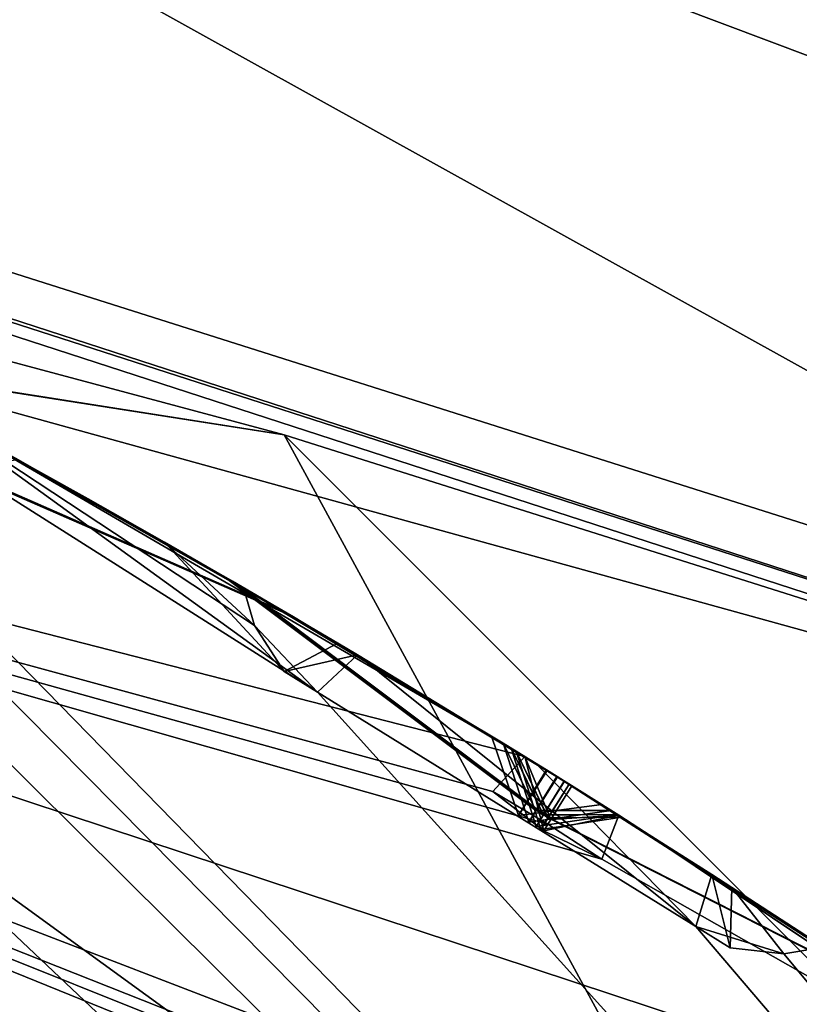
# Model space of a CAD drawing. Header units: millimetres. Extents: x -29 to 28.8, y -75.2 to 10.
# Tile 180 of 256: x 5.574 to 6.303, y -26.249 to -25.329. Entities that reach past the tile are written whole.
import ezdxf

# ---------------------------------------------------------------- set-up
doc = ezdxf.new("R2010")
doc.units = ezdxf.units.MM
doc.header["$LTSCALE"] = 88.413066
for name, color, linetype in [('103', 7, 'CONTINUOUS'), ('104', 7, 'CONTINUOUS'), ('106', 7, 'CONTINUOUS'), ('108', 7, 'CONTINUOUS'), ('15', 7, 'CONTINUOUS'), ('18', 7, 'CONTINUOUS'), ('19', 7, 'CONTINUOUS'), ('2', 7, 'CONTINUOUS'), ('21', 7, 'CONTINUOUS'), ('22', 7, 'CONTINUOUS'), ('24', 7, 'CONTINUOUS'), ('25', 7, 'CONTINUOUS'), ('28', 7, 'CONTINUOUS'), ('3', 7, 'CONTINUOUS'), ('30', 7, 'CONTINUOUS'), ('362', 7, 'CONTINUOUS'), ('366', 7, 'CONTINUOUS'), ('369', 7, 'CONTINUOUS'), ('379', 7, 'CONTINUOUS'), ('380', 7, 'CONTINUOUS'), ('381', 7, 'CONTINUOUS'), ('383', 7, 'CONTINUOUS'), ('384', 7, 'CONTINUOUS'), ('385', 7, 'CONTINUOUS'), ('388', 7, 'CONTINUOUS'), ('392', 7, 'CONTINUOUS'), ('394', 7, 'CONTINUOUS'), ('395', 7, 'CONTINUOUS'), ('545', 7, 'CONTINUOUS'), ('546', 7, 'CONTINUOUS'), ('548', 7, 'CONTINUOUS'), ('551', 7, 'CONTINUOUS'), ('554', 7, 'CONTINUOUS'), ('6', 7, 'CONTINUOUS'), ('688', 7, 'CONTINUOUS'), ('689', 7, 'CONTINUOUS'), ('692', 7, 'CONTINUOUS'), ('695', 7, 'CONTINUOUS'), ('698', 7, 'CONTINUOUS'), ('701', 7, 'CONTINUOUS'), ('704', 7, 'CONTINUOUS'), ('705', 7, 'CONTINUOUS'), ('738', 7, 'CONTINUOUS')]:
    doc.layers.add(name, color=color, linetype=linetype)

msp = doc.modelspace()

# ---------------------------------------------------------------- linework, layer by layer
at = {"layer": '103', "linetype": 'CONTINUOUS'}
for points in [[(9.02061, -29.24646, 24.9), (3.60005, -24.72019, 24.4), (3.44503, -25.1956, 24.9), (9.02061, -29.24646, 24.9)], [(9.42505, -28.9523, 24.4), (3.60005, -24.72019, 24.4), (9.02061, -29.24646, 24.9), (9.42505, -28.9523, 24.4)]]:
    msp.add_3dface(points, dxfattribs=at)
at = {"layer": '104', "linetype": 'CONTINUOUS'}
for points in [[(3.23742, -25.83318, 24.9), (9.02061, -29.24646, 24.9), (3.44503, -25.1956, 24.9), (3.23742, -25.83318, 24.9)], [(3.23742, -25.83318, 24.9), (8.47718, -29.63862, 24.9), (9.02061, -29.24646, 24.9), (3.23742, -25.83318, 24.9)]]:
    msp.add_3dface(points, dxfattribs=at)
at = {"layer": '106', "linetype": 'CONTINUOUS'}
for points in [[(3.60005, -24.72019, 24.4), (9.42505, -28.9523, 24.4), (3.13849, -26.14071, -4.1), (3.60005, -24.72019, 24.4)], [(3.13849, -26.14071, -4.1), (9.42505, -28.9523, 24.4), (8.21668, -29.83023, -4.1), (3.13849, -26.14071, -4.1)]]:
    msp.add_3dface(points, dxfattribs=at)
at = {"layer": '108', "linetype": 'CONTINUOUS'}
msp.add_3dface([(2.82968, -27.09194, -5.1), (3.13849, -26.14071, -4.1), (8.21668, -29.83023, -4.1), (2.82968, -27.09194, -5.1)], dxfattribs=at)
at = {"layer": '15', "linetype": 'CONTINUOUS'}
for points in [[(3.40005, -25.33888, 122.5), (6.46502, -26.90071, 122.5), (3.30538, -25.62395, 122.5), (3.40005, -25.33888, 122.5)], [(3.30538, -25.62395, 122.5), (6.46502, -26.90071, 122.5), (8.65513, -29.50928, 122.5), (3.30538, -25.62395, 122.5)]]:
    msp.add_3dface(points, dxfattribs=at)
at = {"layer": '18', "linetype": 'CONTINUOUS'}
for points in [[(0, -24.15721, 122.73396), (0, -23.81519, 123.32635), (7.04449, -26.10409, 123.32635), (0, -24.15721, 122.73396)], [(0, -24.8, 122.5), (0, -24.15721, 122.73396), (5.82139, -25.71705, 122.73396), (0, -24.8, 122.5)], [(5.82139, -25.71705, 122.73396), (0, -24.15721, 122.73396), (7.04449, -26.10409, 123.32635), (5.82139, -25.71705, 122.73396)], [(3.40005, -25.33888, 122.5), (0, -24.8, 122.5), (5.82139, -25.71705, 122.73396), (3.40005, -25.33888, 122.5)], [(6.46502, -26.90071, 122.5), (3.40005, -25.33888, 122.5), (5.82139, -25.71705, 122.73396), (6.46502, -26.90071, 122.5)], [(10.08295, -29.97861, 122.73396), (6.46502, -26.90071, 122.5), (5.82139, -25.71705, 122.73396), (10.08295, -29.97861, 122.73396)], [(10.08295, -29.97861, 122.73396), (5.82139, -25.71705, 122.73396), (7.04449, -26.10409, 123.32635), (10.08295, -29.97861, 122.73396)]]:
    msp.add_3dface(points, dxfattribs=at)
at = {"layer": '19', "linetype": 'CONTINUOUS'}
for points in [[(0, -23.8, 123.41251), (7.05342, -26.0918, 123.41251), (0, -23.81519, 123.32635), (0, -23.8, 123.41251)], [(0, -23.81519, 123.32635), (7.05342, -26.0918, 123.41251), (7.04449, -26.10409, 123.32635), (0, -23.81519, 123.32635)]]:
    msp.add_3dface(points, dxfattribs=at)
at = {"layer": '2', "linetype": 'CONTINUOUS'}
for points in [[(7.93689, -54.3, 156.92003), (4.1712, -17.8, 158.83921), (4.17034, -54.3, 158.83894), (7.93689, -54.3, 156.92003)], [(7.93431, -17.8, 156.9221), (4.1712, -17.8, 158.83921), (7.93689, -54.3, 156.92003), (7.93431, -17.8, 156.9221)]]:
    msp.add_3dface(points, dxfattribs=at)
at = {"layer": '21', "linetype": 'CONTINUOUS'}
for points in [[(3.39919, -25.33838, 122.2), (8.89919, -29.33436, 122.2), (3.39919, -25.33838, 27.8), (3.39919, -25.33838, 122.2)], [(3.39919, -25.33838, 27.8), (8.89919, -29.33436, 122.2), (8.89919, -29.33436, 27.8), (3.39919, -25.33838, 27.8)]]:
    msp.add_3dface(points, dxfattribs=at)
at = {"layer": '22', "linetype": 'CONTINUOUS'}
msp.add_3dface([(8.66121, -29.51771, 27.5), (2.85841, -27.00273, 27.5), (3.30788, -25.62427, 27.5), (8.66121, -29.51771, 27.5)], dxfattribs=at)
at = {"layer": '24', "linetype": 'CONTINUOUS'}
for points in [[(3.239, -25.83344, 25.5), (8.47912, -29.64113, 25.5), (3.23742, -25.83318, 24.9), (3.239, -25.83344, 25.5)], [(3.23742, -25.83318, 24.9), (8.47912, -29.64113, 25.5), (8.47718, -29.63862, 24.9), (3.23742, -25.83318, 24.9)]]:
    msp.add_3dface(points, dxfattribs=at)
at = {"layer": '25', "linetype": 'CONTINUOUS'}
for points in [[(8.89919, -29.33436, 122.2), (3.39919, -25.33838, 122.2), (5.45607, -26.34982, 122.41213), (8.89919, -29.33436, 122.2)], [(3.30538, -25.62395, 122.5), (8.65513, -29.50928, 122.5), (5.45607, -26.34982, 122.41213), (3.30538, -25.62395, 122.5)]]:
    msp.add_3dface(points, dxfattribs=at)
at = {"layer": '28', "linetype": 'CONTINUOUS'}
msp.add_3dface([(8.47912, -29.64113, 25.5), (3.239, -25.83344, 25.5), (2.85841, -27.00273, 25.5), (8.47912, -29.64113, 25.5)], dxfattribs=at)
at = {"layer": '3', "linetype": 'CONTINUOUS'}
for points in [[(7.05342, -26.0918, 123.41251), (0, -23.8, 123.41251), (6.9162, -25.99356, 129.34098), (7.05342, -26.0918, 123.41251)], [(6.9162, -25.99356, 129.34098), (0, -23.8, 123.41251), (4.66544, -24.74407, 128.29167), (6.9162, -25.99356, 129.34098)]]:
    msp.add_3dface(points, dxfattribs=at)
at = {"layer": '30', "linetype": 'CONTINUOUS'}
for points in [[(3.39919, -25.33838, 27.8), (8.89919, -29.33436, 27.8), (5.45607, -26.34982, 27.58787), (3.39919, -25.33838, 27.8)], [(8.66121, -29.51771, 27.5), (3.30788, -25.62427, 27.5), (5.45607, -26.34982, 27.58787), (8.66121, -29.51771, 27.5)]]:
    msp.add_3dface(points, dxfattribs=at)
at = {"layer": '362', "color": 7, "linetype": 'CONTINUOUS', "true_color": 0xe7d0ff}
for points in [[(12.2302, -25.02446, 12.5), (5.70088, -20.52944, 12.5), (10.75088, -27.91113, 12.5), (12.2302, -25.02446, 12.5)], [(5.70088, -20.52944, 12.5), (5.70088, -23.77092, 12.5), (10.75088, -27.91113, 12.5), (5.70088, -20.52944, 12.5)]]:
    msp.add_3dface(points, dxfattribs=at)
at = {"layer": '366', "linetype": 'CONTINUOUS'}
for points in [[(7.98543, -25.54901, -27.10307), (5.57553, -22.97724, -27.71814), (4.74673, -22.0169, -28.44186), (7.98543, -25.54901, -27.10307)], [(6.59634, -23.19767, -27.99671), (7.98543, -25.54901, -27.10307), (4.74673, -22.0169, -28.44186), (6.59634, -23.19767, -27.99671)], [(7.76214, -25.66948, -26.62552), (5.57553, -22.97724, -27.71814), (7.98543, -25.54901, -27.10307), (7.76214, -25.66948, -26.62552)]]:
    msp.add_3dface(points, dxfattribs=at)
at = {"layer": '369', "linetype": 'CONTINUOUS'}
for points in [[(5.70088, -23.77092, 12.5), (5.71964, -24.18738, 12.33959), (10.75088, -27.91113, 12.5), (5.70088, -23.77092, 12.5)], [(10.75088, -27.91113, 12.5), (5.71964, -24.18738, 12.33959), (10.95163, -28.7919, 12.3668), (10.75088, -27.91113, 12.5)], [(5.71964, -24.18738, 12.33959), (10.51555, -28.43696, 12.00729), (10.95163, -28.7919, 12.3668), (5.71964, -24.18738, 12.33959)], [(5.71964, -24.18738, 12.33959), (5.7453, -24.34824, 11.98251), (10.51555, -28.43696, 12.00729), (5.71964, -24.18738, 12.33959)]]:
    msp.add_3dface(points, dxfattribs=at)
at = {"layer": '379', "linetype": 'CONTINUOUS'}
msp.add_3dface([(3.39892, -25.33831, -102.4), (2.25372, -28.85695, -102.4), (8.89923, -29.3345, -102.4), (3.39892, -25.33831, -102.4)], dxfattribs=at)
at = {"layer": '380', "linetype": 'CONTINUOUS'}
for points in [[(3.39892, -25.33831, -102.4), (8.89923, -29.3345, -102.4), (3.39919, -25.33838, -103.9), (3.39892, -25.33831, -102.4)], [(3.39919, -25.33838, -103.9), (8.89923, -29.3345, -102.4), (8.89919, -29.33436, -103.9), (3.39919, -25.33838, -103.9)]]:
    msp.add_3dface(points, dxfattribs=at)
at = {"layer": '381', "linetype": 'CONTINUOUS'}
for points in [[(3.95105, -25.02729, -104.37441), (8.89919, -29.33436, -103.9), (3.98587, -25.01284, -104.4), (3.95105, -25.02729, -104.37441)], [(3.98587, -25.01284, -104.4), (8.89919, -29.33436, -103.9), (4.69243, -25.35453, -104.35138), (3.98587, -25.01284, -104.4)], [(3.39919, -25.33838, -103.9), (8.89919, -29.33436, -103.9), (3.8651, -25.0209, -104.35145), (3.39919, -25.33838, -103.9)], [(3.8651, -25.0209, -104.35145), (8.89919, -29.33436, -103.9), (3.95105, -25.02729, -104.37441), (3.8651, -25.0209, -104.35145)], [(4.69243, -25.35453, -104.35138), (8.89919, -29.33436, -103.9), (5.06862, -25.53175, -104.35145), (4.69243, -25.35453, -104.35138)], [(5.06862, -25.53175, -104.35145), (8.89919, -29.33436, -103.9), (5.15329, -25.54789, -104.37441), (5.06862, -25.53175, -104.35145)], [(5.15329, -25.54789, -104.37441), (8.89919, -29.33436, -103.9), (5.18952, -25.5375, -104.4), (5.15329, -25.54789, -104.37441)], [(5.18952, -25.5375, -104.4), (8.89919, -29.33436, -103.9), (5.85253, -25.95751, -104.35138), (5.18952, -25.5375, -104.4)], [(5.48888, -25.69445, -104.4), (5.18952, -25.5375, -104.4), (5.85253, -25.95751, -104.35138), (5.48888, -25.69445, -104.4)], [(5.78351, -25.86013, -104.4), (5.48888, -25.69445, -104.4), (5.7938, -25.89539, -104.37473), (5.78351, -25.86013, -104.4)], [(5.7938, -25.89539, -104.37473), (5.48888, -25.69445, -104.4), (5.85253, -25.95751, -104.35138), (5.7938, -25.89539, -104.37473)], [(5.88984, -25.92276, -104.4), (5.85253, -25.95751, -104.35138), (6.20607, -26.17645, -104.35145), (5.88984, -25.92276, -104.4)], [(6.05637, -26.02399, -104.4), (5.88984, -25.92276, -104.4), (6.20607, -26.17645, -104.35145), (6.05637, -26.02399, -104.4)], [(5.85253, -25.95751, -104.35138), (8.89919, -29.33436, -103.9), (6.20607, -26.17645, -104.35145), (5.85253, -25.95751, -104.35138)], [(6.22116, -26.12802, -104.4), (6.05637, -26.02399, -104.4), (6.20607, -26.17645, -104.35145), (6.22116, -26.12802, -104.4)], [(6.20607, -26.17645, -104.35145), (8.89919, -29.33436, -103.9), (6.28834, -26.20214, -104.37441), (6.20607, -26.17645, -104.35145)], [(6.28834, -26.20214, -104.37441), (8.89919, -29.33436, -103.9), (6.32552, -26.19595, -104.4), (6.28834, -26.20214, -104.37441)]]:
    msp.add_3dface(points, dxfattribs=at)
at = {"layer": '383', "linetype": 'CONTINUOUS'}
for points in [[(8.89919, -29.33436, -114.9), (3.39919, -25.33838, -114.9), (9.01747, -28.73301, -114.44326), (8.89919, -29.33436, -114.9)], [(9.01747, -28.73301, -114.44326), (3.39919, -25.33838, -114.9), (8.98103, -28.68533, -114.44236), (9.01747, -28.73301, -114.44326)], [(8.98103, -28.68533, -114.44236), (3.39919, -25.33838, -114.9), (8.943, -28.63915, -114.4433), (8.98103, -28.68533, -114.44236)], [(8.943, -28.63915, -114.4433), (3.39919, -25.33838, -114.9), (8.98201, -28.61853, -114.4), (8.943, -28.63915, -114.4433)], [(8.98201, -28.61853, -114.4), (3.39919, -25.33838, -114.9), (8.59186, -28.15606, -114.4), (8.98201, -28.61853, -114.4)], [(8.59186, -28.15606, -114.4), (3.39919, -25.33838, -114.9), (8.15312, -27.75117, -114.44326), (8.59186, -28.15606, -114.4)], [(8.15312, -27.75117, -114.44326), (3.39919, -25.33838, -114.9), (8.11148, -27.70795, -114.44236), (8.15312, -27.75117, -114.44326)], [(8.11148, -27.70795, -114.44236), (3.39919, -25.33838, -114.9), (8.06844, -27.66641, -114.4433), (8.11148, -27.70795, -114.44236)], [(8.06844, -27.66641, -114.4433), (3.39919, -25.33838, -114.9), (8.10484, -27.64148, -114.4), (8.06844, -27.66641, -114.4433)], [(8.10484, -27.64148, -114.4), (3.39919, -25.33838, -114.9), (7.66452, -27.22649, -114.4), (8.10484, -27.64148, -114.4)], [(7.66452, -27.22649, -114.4), (3.39919, -25.33838, -114.9), (7.18249, -26.87426, -114.44326), (7.66452, -27.22649, -114.4)], [(7.18249, -26.87426, -114.44326), (3.39919, -25.33838, -114.9), (7.13619, -26.83606, -114.44236), (7.18249, -26.87426, -114.44326)], [(7.13619, -26.83606, -114.44236), (3.39919, -25.33838, -114.9), (7.08869, -26.7997, -114.4433), (7.13619, -26.83606, -114.44236)], [(7.08869, -26.7997, -114.4433), (3.39919, -25.33838, -114.9), (7.12202, -26.77078, -114.4), (7.08869, -26.7997, -114.4433)], [(7.12202, -26.77078, -114.4), (3.39919, -25.33838, -114.9), (6.63727, -26.40869, -114.4), (7.12202, -26.77078, -114.4)], [(6.63727, -26.40869, -114.4), (3.39919, -25.33838, -114.9), (6.11822, -26.1137, -114.44326), (6.63727, -26.40869, -114.4)], [(6.11822, -26.1137, -114.44326), (3.39919, -25.33838, -114.9), (6.06788, -26.08103, -114.44236), (6.11822, -26.1137, -114.44326)], [(6.06788, -26.08103, -114.44236), (3.39919, -25.33838, -114.9), (6.01654, -26.05032, -114.4433), (6.06788, -26.08103, -114.44236)], [(6.01654, -26.05032, -114.4433), (3.39919, -25.33838, -114.9), (6.04635, -26.01779, -114.4), (6.01654, -26.05032, -114.4433)], [(6.04635, -26.01779, -114.4), (3.39919, -25.33838, -114.9), (5.52348, -25.71332, -114.4), (6.04635, -26.01779, -114.4)], [(6.13407, -26.07255, -114.4), (6.63727, -26.40869, -114.4), (6.11822, -26.1137, -114.44326), (6.13407, -26.07255, -114.4)]]:
    msp.add_3dface(points, dxfattribs=at)
at = {"layer": '384', "linetype": 'CONTINUOUS'}
for points in [[(3.39919, -25.33838, -114.9), (8.89919, -29.33436, -114.9), (3.39892, -25.33831, -116.4), (3.39919, -25.33838, -114.9)], [(3.39892, -25.33831, -116.4), (8.89919, -29.33436, -114.9), (8.89923, -29.3345, -116.4), (3.39892, -25.33831, -116.4)]]:
    msp.add_3dface(points, dxfattribs=at)
at = {"layer": '385', "linetype": 'CONTINUOUS'}
for points in [[(-8.89923, -29.3345, -116.4), (-3.39892, -25.33831, -116.4), (8.89923, -29.3345, -116.4), (-8.89923, -29.3345, -116.4)], [(-3.39892, -25.33831, -116.4), (3.39892, -25.33831, -116.4), (8.89923, -29.3345, -116.4), (-3.39892, -25.33831, -116.4)]]:
    msp.add_3dface(points, dxfattribs=at)
at = {"layer": '388', "linetype": 'CONTINUOUS'}
for points in [[(5.48888, -25.69445, -104.4), (5.78351, -25.86013, -104.4), (5.63831, -25.77705, -104.63284), (5.48888, -25.69445, -104.4)], [(5.49255, -25.69644, -104.86716), (5.48888, -25.69445, -104.4), (5.63831, -25.77705, -104.63284), (5.49255, -25.69644, -104.86716)], [(5.75706, -25.84479, -105.4631), (5.5042, -25.70278, -106.7755), (5.49338, -25.69689, -105.03928), (5.75706, -25.84479, -105.4631)], [(5.76471, -25.84921, -106.32522), (5.5042, -25.70278, -106.7755), (5.75706, -25.84479, -105.4631), (5.76471, -25.84921, -106.32522)], [(5.765, -25.84938, -107.407), (5.51283, -25.70749, -108.81285), (5.50482, -25.70312, -106.95644), (5.765, -25.84938, -107.407)], [(5.76904, -25.85172, -108.34422), (5.51283, -25.70749, -108.81285), (5.765, -25.84938, -107.407), (5.76904, -25.85172, -108.34422)], [(5.77302, -25.85403, -109.47725), (5.51861, -25.71065, -110.95173), (5.51327, -25.70773, -109.00113), (5.77302, -25.85403, -109.47725)], [(5.77972, -25.85793, -110.45399), (5.51861, -25.71065, -110.95173), (5.77302, -25.85403, -109.47725), (5.77972, -25.85793, -110.45399)], [(5.77983, -25.85799, -111.64396), (5.52228, -25.71266, -113.1647), (5.51891, -25.71082, -111.14567), (5.77983, -25.85799, -111.64396)], [(5.78333, -25.86002, -112.6534), (5.52228, -25.71266, -113.1647), (5.77983, -25.85799, -111.64396), (5.78333, -25.86002, -112.6534)], [(5.7784, -25.85716, -113.86433), (5.52348, -25.71332, -114.4), (5.52245, -25.71275, -113.3625), (5.7784, -25.85716, -113.86433)], [(6.04635, -26.01779, -114.4), (5.52348, -25.71332, -114.4), (5.7784, -25.85716, -113.86433), (6.04635, -26.01779, -114.4)], [(5.54686, -25.72615, -104.95283), (5.70961, -25.8175, -104.69014), (5.80949, -25.87529, -105.37566), (5.54686, -25.72615, -104.95283)], [(5.55711, -25.73181, -106.86568), (5.8172, -25.87981, -106.41427), (5.81627, -25.87926, -107.31526), (5.55711, -25.73181, -106.86568)], [(5.56477, -25.73604, -108.90679), (5.82051, -25.88175, -108.4372), (5.82354, -25.88353, -109.38205), (5.56477, -25.73604, -108.90679)], [(5.56989, -25.73887, -111.04856), (5.83043, -25.88758, -110.55012), (5.83003, -25.88734, -111.54645), (5.56989, -25.73887, -111.04856)], [(5.57313, -25.74066, -113.26352), (5.8331, -25.88915, -112.75264), (5.82816, -25.88624, -113.76477), (5.57313, -25.74066, -113.26352)], [(5.70961, -25.8175, -104.69014), (5.87162, -25.91192, -104.4293), (5.80949, -25.87529, -105.37566), (5.70961, -25.8175, -104.69014)], [(6.01522, -25.99862, -105.89225), (5.76471, -25.84921, -106.32522), (5.75706, -25.84479, -105.4631), (6.01522, -25.99862, -105.89225)], [(6.026, -26.00524, -107.87252), (5.76904, -25.85172, -108.34422), (5.765, -25.84938, -107.407), (6.026, -26.00524, -107.87252)], [(6.03341, -26.0098, -109.96702), (5.77972, -25.85793, -110.45399), (5.77302, -25.85403, -109.47725), (6.03341, -26.0098, -109.96702)], [(6.03833, -26.01284, -112.14884), (5.78333, -25.86002, -112.6534), (5.77983, -25.85799, -111.64396), (6.03833, -26.01284, -112.14884)], [(5.88984, -25.92276, -104.4), (6.05637, -26.02399, -104.4), (5.80949, -25.87529, -105.37566), (5.88984, -25.92276, -104.4)], [(6.05637, -26.02399, -104.4), (6.06648, -26.03026, -105.80367), (5.80949, -25.87529, -105.37566), (6.05637, -26.02399, -104.4)], [(5.87162, -25.91192, -104.4293), (5.88984, -25.92276, -104.4), (5.80949, -25.87529, -105.37566), (5.87162, -25.91192, -104.4293)], [(6.06718, -26.03069, -105.98037), (6.07631, -26.03637, -107.77997), (5.81627, -25.87926, -107.31526), (6.06718, -26.03069, -105.98037)], [(5.8172, -25.87981, -106.41427), (6.06718, -26.03069, -105.98037), (5.81627, -25.87926, -107.31526), (5.8172, -25.87981, -106.41427)], [(5.82051, -25.88175, -108.4372), (6.07682, -26.03669, -107.96477), (5.82354, -25.88353, -109.38205), (5.82051, -25.88175, -108.4372)], [(6.07682, -26.03669, -107.96477), (6.08308, -26.04059, -109.87126), (5.82354, -25.88353, -109.38205), (6.07682, -26.03669, -107.96477)], [(6.08783, -26.04355, -112.24684), (6.09023, -26.04504, -114.28999), (5.82816, -25.88624, -113.76477), (6.08783, -26.04355, -112.24684)], [(5.8331, -25.88915, -112.75264), (6.08783, -26.04355, -112.24684), (5.82816, -25.88624, -113.76477), (5.8331, -25.88915, -112.75264)], [(6.08344, -26.04081, -110.06259), (6.08761, -26.04341, -112.05074), (5.83003, -25.88734, -111.54645), (6.08344, -26.04081, -110.06259)], [(5.83043, -25.88758, -110.55012), (6.08344, -26.04081, -110.06259), (5.83003, -25.88734, -111.54645), (5.83043, -25.88758, -110.55012)], [(6.05637, -26.02399, -104.4), (6.22116, -26.12802, -104.4), (6.06648, -26.03026, -105.80367), (6.05637, -26.02399, -104.4)], [(6.31714, -26.19043, -105.37052), (6.06648, -26.03026, -105.80367), (6.23975, -26.14001, -104.4298), (6.31714, -26.19043, -105.37052)], [(6.23975, -26.14001, -104.4298), (6.06648, -26.03026, -105.80367), (6.22116, -26.12802, -104.4), (6.23975, -26.14001, -104.4298)], [(6.32261, -26.19403, -106.42251), (6.07631, -26.03637, -107.77997), (6.06718, -26.03069, -105.98037), (6.32261, -26.19403, -106.42251)], [(6.3236, -26.19468, -107.32398), (6.07631, -26.03637, -107.77997), (6.32261, -26.19403, -106.42251), (6.3236, -26.19468, -107.32398)], [(6.32662, -26.19667, -108.42632), (6.08308, -26.04059, -109.87126), (6.07682, -26.03669, -107.96477), (6.32662, -26.19667, -108.42632)], [(6.33261, -26.20062, -109.38814), (6.08308, -26.04059, -109.87126), (6.32662, -26.19667, -108.42632), (6.33261, -26.20062, -109.38814)], [(6.33481, -26.20208, -110.5503), (6.08761, -26.04341, -112.05074), (6.08344, -26.04081, -110.06259), (6.33481, -26.20208, -110.5503)], [(6.33896, -26.20481, -111.5472), (6.08761, -26.04341, -112.05074), (6.33481, -26.20208, -110.5503), (6.33896, -26.20481, -111.5472)], [(6.33945, -26.20514, -112.75171), (6.09023, -26.04504, -114.28999), (6.08783, -26.04355, -112.24684), (6.33945, -26.20514, -112.75171)], [(6.34185, -26.20673, -113.77554), (6.09023, -26.04504, -114.28999), (6.33945, -26.20514, -112.75171), (6.34185, -26.20673, -113.77554)], [(6.11826, -26.06261, -105.89168), (6.36848, -26.22438, -105.4573), (6.37255, -26.22709, -106.33277), (6.11826, -26.06261, -105.89168)], [(6.12696, -26.06807, -107.87213), (6.37368, -26.22784, -107.41521), (6.37605, -26.22942, -108.3334), (6.12696, -26.06807, -107.87213)], [(6.13295, -26.07185, -109.96676), (6.38186, -26.2333, -109.48284), (6.38384, -26.23462, -110.45472), (6.13295, -26.07185, -109.96676)], [(6.63727, -26.40869, -114.4), (6.13407, -26.07255, -114.4), (6.6363, -26.40801, -113.3625), (6.63727, -26.40869, -114.4)], [(6.6363, -26.40801, -113.3625), (6.13407, -26.07255, -114.4), (6.3901, -26.2388, -113.87477), (6.6363, -26.40801, -113.3625)], [(6.13696, -26.07438, -112.14868), (6.38748, -26.23705, -111.64486), (6.38777, -26.23724, -112.65331), (6.13696, -26.07438, -112.14868)], [(6.40042, -26.2457, -104.69062), (6.31714, -26.19043, -105.37052), (6.23975, -26.14001, -104.4298), (6.40042, -26.2457, -104.69062)]]:
    msp.add_3dface(points, dxfattribs=at)
at = {"layer": '392', "linetype": 'CONTINUOUS'}
for points in [[(5.8172, -25.87981, -106.41427), (5.55711, -25.73181, -106.86568), (5.5042, -25.70278, -106.7755), (5.8172, -25.87981, -106.41427)], [(5.8172, -25.87981, -106.41427), (5.5042, -25.70278, -106.7755), (5.76471, -25.84921, -106.32522), (5.8172, -25.87981, -106.41427)], [(6.06718, -26.03069, -105.98037), (5.8172, -25.87981, -106.41427), (5.76471, -25.84921, -106.32522), (6.06718, -26.03069, -105.98037)], [(6.06718, -26.03069, -105.98037), (5.76471, -25.84921, -106.32522), (6.01522, -25.99862, -105.89225), (6.06718, -26.03069, -105.98037)], [(6.06718, -26.03069, -105.98037), (6.01522, -25.99862, -105.89225), (6.04045, -26.07296, -105.89195), (6.06718, -26.03069, -105.98037)], [(6.11826, -26.06261, -105.89168), (6.04045, -26.07296, -105.89195), (6.06648, -26.03026, -105.80367), (6.11826, -26.06261, -105.89168)], [(6.36848, -26.22438, -105.4573), (6.11826, -26.06261, -105.89168), (6.06648, -26.03026, -105.80367), (6.36848, -26.22438, -105.4573)], [(6.36848, -26.22438, -105.4573), (6.06648, -26.03026, -105.80367), (6.31714, -26.19043, -105.37052), (6.36848, -26.22438, -105.4573)]]:
    msp.add_3dface(points, dxfattribs=at)
at = {"layer": '394', "linetype": 'CONTINUOUS'}
for points in [[(5.7938, -25.89539, -104.37473), (5.85253, -25.95751, -104.35138), (5.8214, -25.93826, -104.40767), (5.7938, -25.89539, -104.37473)], [(5.88984, -25.92276, -104.4), (5.87162, -25.91192, -104.4293), (5.8214, -25.93826, -104.40767), (5.88984, -25.92276, -104.4)], [(5.85253, -25.95751, -104.35138), (5.88984, -25.92276, -104.4), (5.8214, -25.93826, -104.40767), (5.85253, -25.95751, -104.35138)]]:
    msp.add_3dface(points, dxfattribs=at)
at = {"layer": '395', "linetype": 'CONTINUOUS'}
for points in [[(5.54686, -25.72615, -104.95283), (5.49255, -25.69644, -104.86716), (5.63831, -25.77705, -104.63284), (5.54686, -25.72615, -104.95283)], [(5.70961, -25.8175, -104.69014), (5.54686, -25.72615, -104.95283), (5.63831, -25.77705, -104.63284), (5.70961, -25.8175, -104.69014)], [(5.78351, -25.86013, -104.4), (5.70961, -25.8175, -104.69014), (5.63831, -25.77705, -104.63284), (5.78351, -25.86013, -104.4)], [(5.78351, -25.86013, -104.4), (5.7938, -25.89539, -104.37473), (5.70961, -25.8175, -104.69014), (5.78351, -25.86013, -104.4)], [(5.70961, -25.8175, -104.69014), (5.7938, -25.89539, -104.37473), (5.8214, -25.93826, -104.40767), (5.70961, -25.8175, -104.69014)], [(5.87162, -25.91192, -104.4293), (5.70961, -25.8175, -104.69014), (5.8214, -25.93826, -104.40767), (5.87162, -25.91192, -104.4293)]]:
    msp.add_3dface(points, dxfattribs=at)
at = {"layer": '545', "linetype": 'CONTINUOUS'}
for points in [[(6.09023, -26.04504, -114.28999), (6.13407, -26.07255, -114.4), (6.07062, -26.0765, -114.32261), (6.09023, -26.04504, -114.28999)], [(6.13407, -26.07255, -114.4), (6.09023, -26.04504, -114.28999), (6.3901, -26.2388, -113.87477), (6.13407, -26.07255, -114.4)], [(6.09023, -26.04504, -114.28999), (6.34185, -26.20673, -113.77554), (6.3901, -26.2388, -113.87477), (6.09023, -26.04504, -114.28999)], [(6.13407, -26.07255, -114.4), (6.06407, -26.08707, -114.40353), (6.07062, -26.0765, -114.32261), (6.13407, -26.07255, -114.4)]]:
    msp.add_3dface(points, dxfattribs=at)
at = {"layer": '546', "linetype": 'CONTINUOUS'}
for points in [[(6.01654, -26.05032, -114.4433), (6.04635, -26.01779, -114.4), (6.06407, -26.08707, -114.40353), (6.01654, -26.05032, -114.4433)], [(6.01654, -26.05032, -114.4433), (6.06407, -26.08707, -114.40353), (6.06788, -26.08103, -114.44236), (6.01654, -26.05032, -114.4433)]]:
    msp.add_3dface(points, dxfattribs=at)
at = {"layer": '548', "linetype": 'CONTINUOUS'}
for points in [[(5.8331, -25.88915, -112.75264), (5.57313, -25.74066, -113.26352), (5.52228, -25.71266, -113.1647), (5.8331, -25.88915, -112.75264)], [(5.8331, -25.88915, -112.75264), (5.52228, -25.71266, -113.1647), (5.78333, -25.86002, -112.6534), (5.8331, -25.88915, -112.75264)], [(6.08783, -26.04355, -112.24684), (5.8331, -25.88915, -112.75264), (5.78333, -25.86002, -112.6534), (6.08783, -26.04355, -112.24684)], [(6.08783, -26.04355, -112.24684), (5.78333, -25.86002, -112.6534), (6.03833, -26.01284, -112.14884), (6.08783, -26.04355, -112.24684)], [(6.08783, -26.04355, -112.24684), (6.03833, -26.01284, -112.14884), (6.06822, -26.0749, -112.21486), (6.08783, -26.04355, -112.24684)], [(6.06822, -26.0749, -112.21486), (6.03833, -26.01284, -112.14884), (6.06125, -26.0859, -112.14875), (6.06822, -26.0749, -112.21486)], [(6.08761, -26.04341, -112.05074), (6.13696, -26.07438, -112.14868), (6.06793, -26.07504, -112.08328), (6.08761, -26.04341, -112.05074)], [(6.38748, -26.23705, -111.64486), (6.13696, -26.07438, -112.14868), (6.08761, -26.04341, -112.05074), (6.38748, -26.23705, -111.64486)], [(6.38748, -26.23705, -111.64486), (6.08761, -26.04341, -112.05074), (6.33896, -26.20481, -111.5472), (6.38748, -26.23705, -111.64486)], [(6.13696, -26.07438, -112.14868), (6.06125, -26.0859, -112.14875), (6.06793, -26.07504, -112.08328), (6.13696, -26.07438, -112.14868)]]:
    msp.add_3dface(points, dxfattribs=at)
at = {"layer": '551', "linetype": 'CONTINUOUS'}
for points in [[(5.83043, -25.88758, -110.55012), (5.56989, -25.73887, -111.04856), (5.51861, -25.71065, -110.95173), (5.83043, -25.88758, -110.55012)], [(5.83043, -25.88758, -110.55012), (5.51861, -25.71065, -110.95173), (5.77972, -25.85793, -110.45399), (5.83043, -25.88758, -110.55012)], [(6.08344, -26.04081, -110.06259), (5.83043, -25.88758, -110.55012), (5.77972, -25.85793, -110.45399), (6.08344, -26.04081, -110.06259)], [(6.08344, -26.04081, -110.06259), (5.77972, -25.85793, -110.45399), (6.03341, -26.0098, -109.96702), (6.08344, -26.04081, -110.06259)], [(6.08344, -26.04081, -110.06259), (6.03341, -26.0098, -109.96702), (6.06387, -26.07207, -110.03159), (6.08344, -26.04081, -110.06259)], [(6.06387, -26.07207, -110.03159), (6.03341, -26.0098, -109.96702), (6.0568, -26.08314, -109.96688), (6.06387, -26.07207, -110.03159)], [(6.08308, -26.04059, -109.87126), (6.13295, -26.07185, -109.96676), (6.06331, -26.07244, -109.90351), (6.08308, -26.04059, -109.87126)], [(6.38186, -26.2333, -109.48284), (6.13295, -26.07185, -109.96676), (6.08308, -26.04059, -109.87126), (6.38186, -26.2333, -109.48284)], [(6.38186, -26.2333, -109.48284), (6.08308, -26.04059, -109.87126), (6.33261, -26.20062, -109.38814), (6.38186, -26.2333, -109.48284)], [(6.13295, -26.07185, -109.96676), (6.0568, -26.08314, -109.96688), (6.06331, -26.07244, -109.90351), (6.13295, -26.07185, -109.96676)]]:
    msp.add_3dface(points, dxfattribs=at)
at = {"layer": '554', "linetype": 'CONTINUOUS'}
for points in [[(5.82051, -25.88175, -108.4372), (5.56477, -25.73604, -108.90679), (5.51283, -25.70749, -108.81285), (5.82051, -25.88175, -108.4372)], [(5.82051, -25.88175, -108.4372), (5.51283, -25.70749, -108.81285), (5.76904, -25.85172, -108.34422), (5.82051, -25.88175, -108.4372)], [(6.07682, -26.03669, -107.96477), (5.82051, -25.88175, -108.4372), (5.76904, -25.85172, -108.34422), (6.07682, -26.03669, -107.96477)], [(6.07682, -26.03669, -107.96477), (5.76904, -25.85172, -108.34422), (6.026, -26.00524, -107.87252), (6.07682, -26.03669, -107.96477)], [(6.07682, -26.03669, -107.96477), (6.026, -26.00524, -107.87252), (6.05014, -26.07899, -107.87231), (6.07682, -26.03669, -107.96477)], [(6.07631, -26.03637, -107.77997), (6.12696, -26.06807, -107.87213), (6.05668, -26.06813, -107.81075), (6.07631, -26.03637, -107.77997)], [(6.37368, -26.22784, -107.41521), (6.12696, -26.06807, -107.87213), (6.07631, -26.03637, -107.77997), (6.37368, -26.22784, -107.41521)], [(6.37368, -26.22784, -107.41521), (6.07631, -26.03637, -107.77997), (6.3236, -26.19468, -107.32398), (6.37368, -26.22784, -107.41521)], [(6.12696, -26.06807, -107.87213), (6.05014, -26.07899, -107.87231), (6.05668, -26.06813, -107.81075), (6.12696, -26.06807, -107.87213)]]:
    msp.add_3dface(points, dxfattribs=at)
at = {"layer": '6', "linetype": 'CONTINUOUS'}
for points in [[(4.66544, -24.74407, 128.29167), (3.98829, -23.84078, 130.54945), (7.45682, -25.79374, 132.19338), (4.66544, -24.74407, 128.29167)], [(3.98829, -23.84078, 130.54945), (7.8176, -24.27345, 134.35033), (7.45682, -25.79374, 132.19338), (3.98829, -23.84078, 130.54945)], [(6.9162, -25.99356, 129.34098), (4.66544, -24.74407, 128.29167), (7.45682, -25.79374, 132.19338), (6.9162, -25.99356, 129.34098)]]:
    msp.add_3dface(points, dxfattribs=at)
at = {"layer": '688', "linetype": 'CONTINUOUS'}
for points in [[(6.22116, -26.12802, -104.4), (6.20607, -26.17645, -104.35145), (6.23821, -26.19644, -104.40791), (6.22116, -26.12802, -104.4)], [(6.23975, -26.14001, -104.4298), (6.22116, -26.12802, -104.4), (6.23821, -26.19644, -104.40791), (6.23975, -26.14001, -104.4298)], [(6.20607, -26.17645, -104.35145), (6.28834, -26.20214, -104.37441), (6.23821, -26.19644, -104.40791), (6.20607, -26.17645, -104.35145)]]:
    msp.add_3dface(points, dxfattribs=at)
at = {"layer": '689', "linetype": 'CONTINUOUS'}
for points in [[(6.28834, -26.20214, -104.37441), (6.23975, -26.14001, -104.4298), (6.23821, -26.19644, -104.40791), (6.28834, -26.20214, -104.37441)], [(6.28834, -26.20214, -104.37441), (6.32552, -26.19595, -104.4), (6.23975, -26.14001, -104.4298), (6.28834, -26.20214, -104.37441)], [(6.32552, -26.19595, -104.4), (6.40042, -26.2457, -104.69062), (6.23975, -26.14001, -104.4298), (6.32552, -26.19595, -104.4)]]:
    msp.add_3dface(points, dxfattribs=at)
at = {"layer": '692', "linetype": 'CONTINUOUS'}
for points in [[(5.54686, -25.72615, -104.95283), (5.80949, -25.87529, -105.37566), (5.49338, -25.69689, -105.03928), (5.54686, -25.72615, -104.95283)], [(5.80949, -25.87529, -105.37566), (5.75706, -25.84479, -105.4631), (5.49338, -25.69689, -105.03928), (5.80949, -25.87529, -105.37566)], [(5.80949, -25.87529, -105.37566), (6.06648, -26.03026, -105.80367), (5.75706, -25.84479, -105.4631), (5.80949, -25.87529, -105.37566)], [(6.01522, -25.99862, -105.89225), (5.75706, -25.84479, -105.4631), (6.06648, -26.03026, -105.80367), (6.01522, -25.99862, -105.89225)], [(6.01522, -25.99862, -105.89225), (6.06648, -26.03026, -105.80367), (6.04045, -26.07296, -105.89195), (6.01522, -25.99862, -105.89225)], [(6.04045, -26.07296, -105.89195), (6.11826, -26.06261, -105.89168), (6.06718, -26.03069, -105.98037), (6.04045, -26.07296, -105.89195)], [(6.11826, -26.06261, -105.89168), (6.37255, -26.22709, -106.33277), (6.06718, -26.03069, -105.98037), (6.11826, -26.06261, -105.89168)], [(6.37255, -26.22709, -106.33277), (6.32261, -26.19403, -106.42251), (6.06718, -26.03069, -105.98037), (6.37255, -26.22709, -106.33277)]]:
    msp.add_3dface(points, dxfattribs=at)
at = {"layer": '695', "linetype": 'CONTINUOUS'}
for points in [[(5.55711, -25.73181, -106.86568), (5.81627, -25.87926, -107.31526), (5.50482, -25.70312, -106.95644), (5.55711, -25.73181, -106.86568)], [(5.81627, -25.87926, -107.31526), (5.765, -25.84938, -107.407), (5.50482, -25.70312, -106.95644), (5.81627, -25.87926, -107.31526)], [(5.81627, -25.87926, -107.31526), (6.07631, -26.03637, -107.77997), (5.765, -25.84938, -107.407), (5.81627, -25.87926, -107.31526)], [(5.765, -25.84938, -107.407), (6.07631, -26.03637, -107.77997), (6.05668, -26.06813, -107.81075), (5.765, -25.84938, -107.407)], [(6.026, -26.00524, -107.87252), (5.765, -25.84938, -107.407), (6.05668, -26.06813, -107.81075), (6.026, -26.00524, -107.87252)], [(6.05014, -26.07899, -107.87231), (6.026, -26.00524, -107.87252), (6.05668, -26.06813, -107.81075), (6.05014, -26.07899, -107.87231)], [(6.12696, -26.06807, -107.87213), (6.07682, -26.03669, -107.96477), (6.05014, -26.07899, -107.87231), (6.12696, -26.06807, -107.87213)], [(6.12696, -26.06807, -107.87213), (6.37605, -26.22942, -108.3334), (6.07682, -26.03669, -107.96477), (6.12696, -26.06807, -107.87213)], [(6.37605, -26.22942, -108.3334), (6.32662, -26.19667, -108.42632), (6.07682, -26.03669, -107.96477), (6.37605, -26.22942, -108.3334)]]:
    msp.add_3dface(points, dxfattribs=at)
at = {"layer": '698', "linetype": 'CONTINUOUS'}
for points in [[(5.82354, -25.88353, -109.38205), (5.51327, -25.70773, -109.00113), (5.49558, -25.73999, -108.97081), (5.82354, -25.88353, -109.38205)], [(5.82354, -25.88353, -109.38205), (5.77302, -25.85403, -109.47725), (5.51327, -25.70773, -109.00113), (5.82354, -25.88353, -109.38205)], [(5.56477, -25.73604, -108.90679), (5.82354, -25.88353, -109.38205), (5.49558, -25.73999, -108.97081), (5.56477, -25.73604, -108.90679)], [(5.82354, -25.88353, -109.38205), (6.08308, -26.04059, -109.87126), (5.77302, -25.85403, -109.47725), (5.82354, -25.88353, -109.38205)], [(5.77302, -25.85403, -109.47725), (6.08308, -26.04059, -109.87126), (6.06331, -26.07244, -109.90351), (5.77302, -25.85403, -109.47725)], [(6.03341, -26.0098, -109.96702), (5.77302, -25.85403, -109.47725), (6.06331, -26.07244, -109.90351), (6.03341, -26.0098, -109.96702)], [(6.03341, -26.0098, -109.96702), (6.06331, -26.07244, -109.90351), (6.0568, -26.08314, -109.96688), (6.03341, -26.0098, -109.96702)], [(6.38384, -26.23462, -110.45472), (6.08344, -26.04081, -110.06259), (6.06387, -26.07207, -110.03159), (6.38384, -26.23462, -110.45472)], [(6.38384, -26.23462, -110.45472), (6.33481, -26.20208, -110.5503), (6.08344, -26.04081, -110.06259), (6.38384, -26.23462, -110.45472)], [(6.0568, -26.08314, -109.96688), (6.13295, -26.07185, -109.96676), (6.06387, -26.07207, -110.03159), (6.0568, -26.08314, -109.96688)], [(6.13295, -26.07185, -109.96676), (6.38384, -26.23462, -110.45472), (6.06387, -26.07207, -110.03159), (6.13295, -26.07185, -109.96676)]]:
    msp.add_3dface(points, dxfattribs=at)
at = {"layer": '701', "linetype": 'CONTINUOUS'}
for points in [[(5.83003, -25.88734, -111.54645), (5.51891, -25.71082, -111.14567), (5.50115, -25.74318, -111.11416), (5.83003, -25.88734, -111.54645)], [(5.83003, -25.88734, -111.54645), (5.77983, -25.85799, -111.64396), (5.51891, -25.71082, -111.14567), (5.83003, -25.88734, -111.54645)], [(5.56989, -25.73887, -111.04856), (5.83003, -25.88734, -111.54645), (5.50115, -25.74318, -111.11416), (5.56989, -25.73887, -111.04856)], [(5.83003, -25.88734, -111.54645), (6.08761, -26.04341, -112.05074), (5.77983, -25.85799, -111.64396), (5.83003, -25.88734, -111.54645)], [(5.77983, -25.85799, -111.64396), (6.08761, -26.04341, -112.05074), (6.06793, -26.07504, -112.08328), (5.77983, -25.85799, -111.64396)], [(6.03833, -26.01284, -112.14884), (5.77983, -25.85799, -111.64396), (6.06793, -26.07504, -112.08328), (6.03833, -26.01284, -112.14884)], [(6.03833, -26.01284, -112.14884), (6.06793, -26.07504, -112.08328), (6.06125, -26.0859, -112.14875), (6.03833, -26.01284, -112.14884)], [(6.38777, -26.23724, -112.65331), (6.08783, -26.04355, -112.24684), (6.06822, -26.0749, -112.21486), (6.38777, -26.23724, -112.65331)], [(6.38777, -26.23724, -112.65331), (6.33945, -26.20514, -112.75171), (6.08783, -26.04355, -112.24684), (6.38777, -26.23724, -112.65331)], [(6.06125, -26.0859, -112.14875), (6.13696, -26.07438, -112.14868), (6.06822, -26.0749, -112.21486), (6.06125, -26.0859, -112.14875)], [(6.13696, -26.07438, -112.14868), (6.38777, -26.23724, -112.65331), (6.06822, -26.0749, -112.21486), (6.13696, -26.07438, -112.14868)]]:
    msp.add_3dface(points, dxfattribs=at)
at = {"layer": '704', "linetype": 'CONTINUOUS'}
for points in [[(5.82816, -25.88624, -113.76477), (5.52245, -25.71275, -113.3625), (5.50467, -25.74517, -113.33027), (5.82816, -25.88624, -113.76477)], [(5.82816, -25.88624, -113.76477), (5.7784, -25.85716, -113.86433), (5.52245, -25.71275, -113.3625), (5.82816, -25.88624, -113.76477)], [(5.57313, -25.74066, -113.26352), (5.82816, -25.88624, -113.76477), (5.50467, -25.74517, -113.33027), (5.57313, -25.74066, -113.26352)], [(6.04635, -26.01779, -114.4), (5.7784, -25.85716, -113.86433), (6.07062, -26.0765, -114.32261), (6.04635, -26.01779, -114.4)], [(5.82816, -25.88624, -113.76477), (6.09023, -26.04504, -114.28999), (5.7784, -25.85716, -113.86433), (5.82816, -25.88624, -113.76477)], [(5.7784, -25.85716, -113.86433), (6.09023, -26.04504, -114.28999), (6.07062, -26.0765, -114.32261), (5.7784, -25.85716, -113.86433)], [(6.04635, -26.01779, -114.4), (6.07062, -26.0765, -114.32261), (6.06407, -26.08707, -114.40353), (6.04635, -26.01779, -114.4)]]:
    msp.add_3dface(points, dxfattribs=at)
at = {"layer": '705', "linetype": 'CONTINUOUS'}
for points in [[(6.11822, -26.1137, -114.44326), (6.06407, -26.08707, -114.40353), (6.13407, -26.07255, -114.4), (6.11822, -26.1137, -114.44326)], [(6.06407, -26.08707, -114.40353), (6.11822, -26.1137, -114.44326), (6.06788, -26.08103, -114.44236), (6.06407, -26.08707, -114.40353)]]:
    msp.add_3dface(points, dxfattribs=at)
at = {"layer": '738', "color": 7, "linetype": 'CONTINUOUS', "true_color": 0xe7d0ff}
for points in [[(5.57553, -22.97724, -27.71814), (7.76214, -25.66948, -26.62552), (10.51555, -28.43696, 12.00729), (5.57553, -22.97724, -27.71814)], [(5.7453, -24.34824, 11.98251), (5.57553, -22.97724, -27.71814), (10.51555, -28.43696, 12.00729), (5.7453, -24.34824, 11.98251)]]:
    msp.add_3dface(points, dxfattribs=at)

doc.saveas('drawing.dxf')
